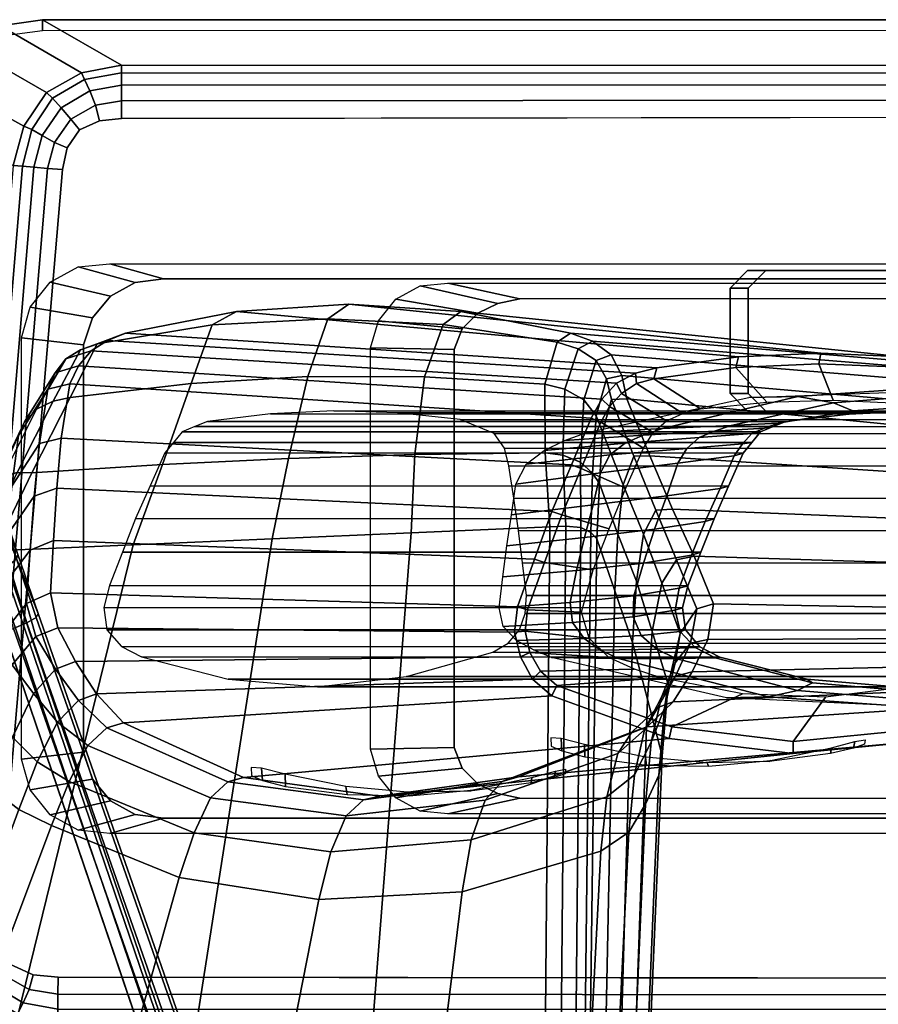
# Model space of a CAD drawing. Header units: inches. Extents: x 18783 to 19393, y 13900 to 14269.
# Tile 159 of 256: x 19256.31 to 19259.36, y 14020.89 to 14024.39. Entities that reach past the tile are written whole.
import ezdxf

# ---------------------------------------------------------------- set-up
doc = ezdxf.new("R2010")
doc.units = ezdxf.units.IN
doc.header["$LTSCALE"] = 96
doc.header["$MEASUREMENT"] = 0
for name, color, linetype in [('A-FURN-3-SEAT-ARM', 254, 'Continuous'), ('A-FURN-3-SEAT-ARM-ACCESSORY', 251, 'Continuous'), ('A-FURN-3-SEAT-ARM-PAD', 251, 'Continuous'), ('A-FURN-3-SEAT-BASE', 254, 'Continuous')]:
    doc.layers.add(name, color=color, linetype=linetype)

# ---------------------------------------------------------------- blocks, each defined once
blk = doc.blocks.new('SCT-20-71X1-3D-3')
at = {"layer": 'A-FURN-3-SEAT-ARM'}
for points in [[(-3.046, 12.8076, 25.3047), (2.6505, 12.8075, 25.3047), (2.6507, 12.7541, 24.9962), (-2.8562, 12.7541, 24.9962)], [(-1.8446, 12.7387, 24.9855), (1.1775, 12.7387, 24.9855), (1.1451, 12.6838, 24.6418), (-1.5895, 12.6829, 24.6418)], [(-3.1403, 12.5193, 24.9962), (-3.1403, 11.0705, 24.9962), (-3.3608, 11.0457, 25.3047), (-3.3608, 12.5441, 25.3047)], [(-2.1193, 11.0812, 24.9855), (-2.1193, 12.5086, 24.9855), (-1.8229, 12.5027, 24.6418), (-1.8229, 11.0871, 24.6418)], [(1.1775, 10.8511, 24.9855), (-1.8446, 10.8511, 24.9855), (-1.5895, 10.9069, 24.6418), (1.1451, 10.906, 24.6418)], [(2.6505, 10.7823, 25.3047), (-3.046, 10.7822, 25.3047), (-2.8562, 10.8357, 24.9962), (2.6507, 10.8357, 24.9962)]]:
    blk.add_3dface(points, dxfattribs=at)
for points, invisible_edges in [([(-0.8419, 12.7208, 23.0466), (-0.7794, 12.7833, 23.0466), (-0.7794, 12.2833, 23.0466), (-0.8419, 12.3458, 23.0466)], 2), ([(0.0956, 12.2833, 23.0466), (-0.7794, 12.2833, 23.0466), (-0.7794, 12.7833, 23.0466), (0.0956, 12.7833, 23.0466)], 10), ([(-0.7772, 12.7208, 23.288), (-0.7772, 12.3458, 23.288), (-0.7147, 12.2833, 23.288), (-0.7147, 12.7833, 23.288)], 4), ([(0.1603, 12.7833, 23.288), (-0.7147, 12.7833, 23.288), (-0.7147, 12.2833, 23.288), (0.1603, 12.2833, 23.288)], 10), ([(-2.9561, 10.8488, 24.9962), (-2.9561, 12.741, 24.9962), (-2.8562, 12.7541, 24.9962), (-2.8562, 10.8357, 24.9962)], 5), ([(-2.8562, 12.7541, 24.9962), (2.6507, 12.7541, 24.9962), (2.6507, 10.8357, 24.9962), (-2.8562, 10.8357, 24.9962)], 10), ([(-3.0443, 10.8974, 24.9962), (-3.0443, 12.6924, 24.9962), (-2.9561, 12.741, 24.9962), (-2.9561, 10.8488, 24.9962)], 5), ([(-3.1087, 10.9749, 24.9962), (-3.1087, 12.6149, 24.9962), (-3.0443, 12.6924, 24.9962), (-3.0443, 10.8974, 24.9962)], 5), ([(-1.667, 10.9243, 24.6418), (-1.667, 12.6655, 24.6418), (-1.5895, 12.6829, 24.6418), (-1.5895, 10.9069, 24.6418)], 5), ([(-1.5895, 10.9069, 24.6418), (-1.5895, 12.6829, 24.6418), (1.1451, 12.6838, 24.6418), (1.1451, 10.906, 24.6418)], 5), ([(-1.7383, 10.9587, 24.6418), (-1.7383, 12.6311, 24.6418), (-1.667, 12.6655, 24.6418), (-1.667, 10.9243, 24.6418)], 5), ([(-3.1403, 11.0705, 24.9962), (-3.1403, 12.5193, 24.9962), (-3.1087, 12.6149, 24.9962), (-3.1087, 10.9749, 24.9962)], 4), ([(-1.7942, 11.0143, 24.6418), (-1.7942, 12.5755, 24.6418), (-1.7383, 12.6311, 24.6418), (-1.7383, 10.9587, 24.6418)], 5), ([(-1.8229, 11.0871, 24.6418), (-1.8229, 12.5027, 24.6418), (-1.7942, 12.5755, 24.6418), (-1.7942, 11.0143, 24.6418)], 4)]:
    blk.add_3dface(points, dxfattribs=dict(at, invisible_edges=invisible_edges))
at = {"layer": 'A-FURN-3-SEAT-ARM-PAD'}
for points in [[(4.1202, 13.675, 25.3781), (-3.2854, 13.674, 25.3787), (-3.0055, 13.5129, 26.0287), (4.1262, 13.5118, 26.0382)], [(-3.2854, 13.674, 25.3787), (4.1202, 13.675, 25.3781), (4.1202, 13.6365, 25.3308), (-3.2854, 13.6356, 25.3308)]]:
    blk.add_3dface(points, dxfattribs=at)
for points, invisible_edges in [([(-3.3195, 10.2792, 26.1723), (-3.0835, 13.3158, 26.1724), (-3.1545, 13.2832, 26.1723), (-3.3992, 10.3155, 26.1723)], 5), ([(-3.2306, 10.271, 26.1724), (-3.0047, 13.3239, 26.1725), (-3.0835, 13.3158, 26.1724), (-3.3195, 10.2792, 26.1723)], 5), ([(-3.2306, 10.271, 26.1724), (4.2262, 10.2633, 26.1799), (4.1262, 13.3338, 26.1802), (-3.0047, 13.3239, 26.1725)], 8), ([(-3.3992, 10.3155, 26.1723), (-3.1545, 13.2832, 26.1723), (-3.1985, 13.2193, 26.1723), (-3.4387, 10.3923, 26.1723)], 5), ([(-3.4387, 10.3923, 26.1723), (-3.1985, 13.2193, 26.1723), (-3.2152, 13.1421, 26.1724), (-3.4422, 10.4813, 26.1723)], 1)]:
    blk.add_3dface(points, dxfattribs=dict(at, invisible_edges=invisible_edges))
at = {"layer": 'A-FURN-3-SEAT-BASE', "invisible_edges": 5}
blk.add_3dface([(-3.7788, 12.5469, 4.0341), (-4.3177, 12.3718, 4.0341), (-1.0425, 1.7855, 7.8028), (-0.2061, 2.0573, 7.8028)], dxfattribs=at)
at = {"layer": 'A-FURN-3-SEAT-BASE'}
for points in [[(-0.1137, 2.0569, 7.7141), (-0.0598, 2.284, 5.2733), (-3.3011, 11.5636, 3.3192), (-3.6904, 12.5454, 3.946)], [(-3.6904, 12.5454, 3.946), (-3.3011, 11.5636, 3.3192), (-3.3731, 11.7736, 3.2506)], [(-4.3884, 12.3186, 3.946), (-4.1263, 11.2955, 3.3192), (-1.2941, 1.883, 5.2733), (-1.117, 1.7309, 7.7141)], [(-0.1477, 2.2316, 5.17), (-1.1922, 1.8922, 5.17), (-4.0243, 11.3047, 3.2159), (-3.3889, 11.5111, 3.2159)]]:
    blk.add_3dface(points, dxfattribs=at)
at = {"layer": 'A-FURN-3-SEAT-ARM'}
mesh = blk.add_polymesh((2, 5), dxfattribs=at)
for k, corner in enumerate([(-3.3608, 12.5441, 25.3047), (-3.3298, 12.6534, 25.3047), (-3.2588, 12.7421, 25.3047), (-3.1591, 12.7963, 25.3047), (-3.046, 12.8076, 25.3047), (-3.1403, 12.5193, 24.9962), (-3.1087, 12.6149, 24.9962), (-3.0443, 12.6924, 24.9962), (-2.9561, 12.741, 24.9962), (-2.8562, 12.7541, 24.9962)]):
    mesh.set_mesh_vertex(divmod(k, 5), corner)
mesh = blk.add_polymesh((2, 8), dxfattribs=dict(at, n_close=True))
for k, corner in enumerate([(0.0956, 12.2833, 23.0466), (0.1581, 12.3458, 23.0466), (0.1581, 12.7208, 23.0466), (0.0956, 12.7833, 23.0466), (-0.7794, 12.7833, 23.0466), (-0.8419, 12.7208, 23.0466), (-0.8419, 12.3458, 23.0466), (-0.7794, 12.2833, 23.0466), (0.1603, 12.2833, 23.288), (0.2228, 12.3458, 23.288), (0.2228, 12.7208, 23.288), (0.1603, 12.7833, 23.288), (-0.7147, 12.7833, 23.288), (-0.7772, 12.7208, 23.288), (-0.7772, 12.3458, 23.288), (-0.7147, 12.2833, 23.288)]):
    mesh.set_mesh_vertex(divmod(k, 8), corner)
mesh = blk.add_polymesh((2, 5), dxfattribs=at)
for k, corner in enumerate([(-2.1193, 12.5086, 24.9855), (-2.0919, 12.6038, 24.9855), (-2.03, 12.681, 24.9855), (-1.943, 12.7284, 24.9855), (-1.8446, 12.7387, 24.9855), (-1.8229, 12.5027, 24.6418), (-1.7942, 12.5755, 24.6418), (-1.7383, 12.6311, 24.6418), (-1.667, 12.6655, 24.6418), (-1.5895, 12.6829, 24.6418)]):
    mesh.set_mesh_vertex(divmod(k, 5), corner)
mesh = blk.add_polymesh((5, 5), dxfattribs=at)
for k, corner in enumerate([(-3.4572, 11.7868, 15.4054), (-3.3233, 12.0645, 15.5007), (-3.1871, 12.3316, 15.618), (-3.0911, 12.5229, 15.8498), (-2.9903, 12.5608, 16.1525), (-2.9634, 11.8081, 15.3184), (-2.859, 12.0942, 15.4178), (-2.7573, 12.3812, 15.5437), (-2.6825, 12.5896, 15.78), (-2.5959, 12.6374, 16.0808), (-2.4695, 11.8293, 15.2315), (-2.4108, 12.1155, 15.3357), (-2.3422, 12.4064, 15.4711), (-2.2715, 12.612, 15.7079), (-2.1968, 12.6632, 16.0005), (-1.9757, 11.8506, 15.1445), (-1.9628, 12.1288, 15.2525), (-1.9278, 12.4057, 15.3951), (-1.8617, 12.5909, 15.6302), (-1.7992, 12.6374, 15.9134), (-1.4819, 11.8719, 15.0576), (-1.4992, 12.1345, 15.1664), (-1.5001, 12.3787, 15.3106), (-1.4568, 12.5282, 15.5431), (-1.4091, 12.5607, 15.8214)]):
    mesh.set_mesh_vertex(divmod(k, 5), corner)
mesh = blk.add_polymesh((2, 5), dxfattribs=at)
for k, corner in enumerate([(-1.4091, 12.5607, 15.8214), (-1.7992, 12.6374, 15.9134), (-2.1968, 12.6632, 16.0005), (-2.5959, 12.6374, 16.0808), (-2.9903, 12.5608, 16.1525), (0.0644, 12.4375, 22.3734), (-0.2262, 12.4765, 22.3723), (-0.5191, 12.4897, 22.3726), (-0.812, 12.4768, 22.3742), (-1.1025, 12.4378, 22.3771)]):
    mesh.set_mesh_vertex(divmod(k, 5), corner)
mesh = blk.add_polymesh((5, 5), dxfattribs=at)
for k, corner in enumerate([(-2.9903, 12.5608, 16.1525), (-3.0911, 12.5229, 15.8498), (-3.1871, 12.3316, 15.618), (-3.3233, 12.0645, 15.5007), (-3.4572, 11.7868, 15.4054), (-3.0545, 12.535, 16.1705), (-3.1512, 12.5018, 15.8751), (-3.2474, 12.3189, 15.6498), (-3.3761, 12.065, 15.5284), (-3.5025, 11.7979, 15.4301), (-3.1126, 12.4981, 16.1864), (-3.2035, 12.4689, 15.9076), (-3.3072, 12.2901, 15.6983), (-3.427, 12.0507, 15.5699), (-3.5402, 11.8005, 15.4656), (-3.1575, 12.4444, 16.1978), (-3.2414, 12.4192, 15.9382), (-3.3498, 12.245, 15.7505), (-3.4577, 12.0206, 15.6205), (-3.5564, 11.7876, 15.5129), (-3.1885, 12.3804, 16.2051), (-3.2665, 12.3609, 15.9581), (-3.371, 12.1972, 15.7887), (-3.4675, 11.9879, 15.6665), (-3.5569, 11.7665, 15.5612)]):
    mesh.set_mesh_vertex(divmod(k, 5), corner)
mesh = blk.add_polymesh((2, 5), dxfattribs=at)
for k, corner in enumerate([(-2.9903, 12.5608, 16.1525), (-3.0545, 12.535, 16.1705), (-3.1126, 12.4981, 16.1864), (-3.1575, 12.4444, 16.1978), (-3.1885, 12.3804, 16.2051), (-1.1025, 12.4378, 22.3771), (-1.1776, 12.4188, 22.3797), (-1.2456, 12.383, 22.3841), (-1.2973, 12.3258, 22.3888), (-1.3353, 12.2585, 22.393)]):
    mesh.set_mesh_vertex(divmod(k, 5), corner)
mesh = blk.add_polymesh((5, 5), dxfattribs=at)
for k, corner in enumerate([(-1.2092, 12.3274, 15.7649), (-1.2634, 12.325, 15.5525), (-1.2949, 12.2097, 15.3765), (-1.3064, 12.0256, 15.2575), (-1.3151, 11.8291, 15.1589), (-1.2268, 12.4097, 15.7769), (-1.2813, 12.3979, 15.5489), (-1.3176, 12.267, 15.3523), (-1.3302, 12.0633, 15.2175), (-1.3362, 11.8518, 15.112), (-1.2639, 12.4838, 15.791), (-1.3178, 12.463, 15.5406), (-1.3619, 12.3234, 15.3253), (-1.3738, 12.102, 15.1826), (-1.3725, 11.8692, 15.0739), (-1.3307, 12.5321, 15.8065), (-1.382, 12.5046, 15.537), (-1.4294, 12.361, 15.3101), (-1.4363, 12.1267, 15.1665), (-1.4257, 11.8747, 15.0578), (-1.4091, 12.5607, 15.8214), (-1.4568, 12.5282, 15.5431), (-1.5001, 12.3787, 15.3106), (-1.4992, 12.1345, 15.1664), (-1.4819, 11.8719, 15.0576)]):
    mesh.set_mesh_vertex(divmod(k, 5), corner)
mesh = blk.add_polymesh((2, 5), dxfattribs=at)
for k, corner in enumerate([(-1.2092, 12.3274, 15.7649), (-1.2268, 12.4097, 15.7769), (-1.2639, 12.4838, 15.791), (-1.3307, 12.5321, 15.8065), (-1.4091, 12.5607, 15.8214), (0.3271, 12.1772, 22.3775), (0.3018, 12.2745, 22.3741), (0.248, 12.3595, 22.3735), (0.1613, 12.4095, 22.3737), (0.0644, 12.4375, 22.3734)]):
    mesh.set_mesh_vertex(divmod(k, 5), corner)
mesh = blk.add_polymesh((2, 5), dxfattribs=at)
for k, corner in enumerate([(0.0644, 12.4375, 22.3734), (-0.2262, 12.4765, 22.3723), (-0.5191, 12.4897, 22.3726), (-0.812, 12.4768, 22.3742), (-1.1025, 12.4378, 22.3771), (0.0611, 12.3999, 22.4136), (-0.2313, 12.4396, 22.4115), (-0.5261, 12.452, 22.4108), (-0.8209, 12.4389, 22.4115), (-1.113, 12.3979, 22.4137)]):
    mesh.set_mesh_vertex(divmod(k, 5), corner)
mesh = blk.add_polymesh((2, 5), dxfattribs=at)
for k, corner in enumerate([(-1.1025, 12.4378, 22.3771), (-1.1776, 12.4188, 22.3797), (-1.2456, 12.383, 22.3841), (-1.2973, 12.3258, 22.3888), (-1.3353, 12.2585, 22.393), (-1.113, 12.3979, 22.4137), (-1.1744, 12.381, 22.4146), (-1.2272, 12.3459, 22.4164), (-1.2697, 12.2999, 22.4188), (-1.301, 12.2444, 22.4217)]):
    mesh.set_mesh_vertex(divmod(k, 5), corner)
mesh = blk.add_polymesh((2, 5), dxfattribs=at)
for k, corner in enumerate([(0.0611, 12.3999, 22.4136), (-0.2313, 12.4396, 22.4115), (-0.5261, 12.452, 22.4108), (-0.8209, 12.4389, 22.4115), (-1.113, 12.3979, 22.4137), (-0.0038, 12.2812, 22.4198), (-0.2383, 12.3118, 22.4182), (-0.4747, 12.3219, 22.4177), (-0.7113, 12.3147, 22.418), (-0.9467, 12.2911, 22.4193)]):
    mesh.set_mesh_vertex(divmod(k, 5), corner)
mesh = blk.add_polymesh((2, 5), dxfattribs=at)
for k, corner in enumerate([(-1.113, 12.3979, 22.4137), (-1.1744, 12.381, 22.4146), (-1.2272, 12.3459, 22.4164), (-1.2697, 12.2999, 22.4188), (-1.301, 12.2444, 22.4217), (-0.9467, 12.2911, 22.4193), (-1.0094, 12.2752, 22.4201), (-1.0671, 12.2484, 22.4215), (-1.1153, 12.2069, 22.4237), (-1.1496, 12.1522, 22.4266)]):
    mesh.set_mesh_vertex(divmod(k, 5), corner)
mesh = blk.add_polymesh((5, 5), dxfattribs=at)
for k, corner in enumerate([(-3.1885, 12.3804, 16.2051), (-3.2665, 12.3609, 15.9581), (-3.371, 12.1972, 15.7887), (-3.4675, 11.9879, 15.6665), (-3.5569, 11.7665, 15.5612), (-3.2198, 12.1878, 16.3673), (-3.2968, 12.1677, 16.1213), (-3.3948, 12.0162, 15.9466), (-3.4848, 11.8152, 15.8199), (-3.5701, 11.5961, 15.7128), (-3.2352, 12.0089, 16.5467), (-3.3155, 11.9812, 16.3022), (-3.4116, 11.8426, 16.1143), (-3.4999, 11.6457, 15.9759), (-3.5818, 11.4257, 15.8644), (-3.2464, 11.8233, 16.7196), (-3.3297, 11.789, 16.4775), (-3.4228, 11.6653, 16.2784), (-3.5082, 11.4747, 16.1308), (-3.5863, 11.2546, 16.0157), (-3.2576, 11.6375, 16.8922), (-3.3423, 11.5997, 16.6472), (-3.4344, 11.4818, 16.434), (-3.5188, 11.293, 16.2731), (-3.5952, 11.0724, 16.1523)]):
    mesh.set_mesh_vertex(divmod(k, 5), corner)
mesh = blk.add_polymesh((2, 5), dxfattribs=at)
for k, corner in enumerate([(-3.1885, 12.3804, 16.2051), (-3.2198, 12.1878, 16.3673), (-3.2352, 12.0089, 16.5467), (-3.2464, 11.8233, 16.7196), (-3.2576, 11.6375, 16.8922), (-1.3353, 12.2585, 22.393), (-1.4053, 12.0925, 22.4017), (-1.4753, 11.9264, 22.4104), (-1.5365, 11.7569, 22.4193), (-1.5976, 11.5874, 22.4282)]):
    mesh.set_mesh_vertex(divmod(k, 5), corner)
mesh = blk.add_polymesh((5, 5), dxfattribs=at)
for k, corner in enumerate([(0.2556, 12.2523, 23.6194), (0.0319, 12.2769, 23.6041), (-0.1937, 12.2832, 23.5995), (-0.4192, 12.273, 23.6049), (-0.6429, 12.2462, 23.6189), (0.3666, 12.2402, 23.8925), (0.1025, 12.2869, 23.8849), (-0.1508, 12.3009, 23.8918), (-0.4048, 12.285, 23.9069), (-0.6711, 12.241, 23.9232), (0.5319, 12.2088, 24.1347), (0.1749, 12.3052, 24.1354), (-0.1483, 12.3386, 24.149), (-0.4739, 12.3129, 24.1665), (-0.8379, 12.2324, 24.1793), (0.7399, 12.1589, 24.3383), (0.2713, 12.3076, 24.3428), (-0.1627, 12.3658, 24.3529), (-0.6009, 12.3356, 24.3629), (-1.0813, 12.2211, 24.3676), (0.9732, 12.0955, 24.6372), (0.4067, 12.2729, 24.6402), (-0.1814, 12.3531, 24.6417), (-0.7745, 12.3316, 24.6413), (-1.3549, 12.2066, 24.6391)]):
    mesh.set_mesh_vertex(divmod(k, 5), corner)
mesh = blk.add_polymesh((5, 5), dxfattribs=at)
for k, corner in enumerate([(-1.0834, 11.0573, 15.7679), (-1.1358, 11.2592, 15.625), (-1.1886, 11.4608, 15.4817), (-1.2518, 11.645, 15.3203), (-1.3151, 11.8291, 15.1589), (-1.0622, 11.3118, 15.9268), (-1.1184, 11.5004, 15.7658), (-1.1746, 11.6791, 15.6038), (-1.2403, 11.8465, 15.4294), (-1.3064, 12.0256, 15.2575), (-1.0192, 11.4926, 16.1618), (-1.084, 11.6723, 15.9637), (-1.1493, 11.8456, 15.7664), (-1.2217, 12.0211, 15.569), (-1.2949, 12.2097, 15.3765), (-0.9597, 11.5802, 16.443), (-1.0327, 11.7547, 16.2096), (-1.1058, 11.9312, 15.9806), (-1.1837, 12.1232, 15.764), (-1.2634, 12.325, 15.5525), (-0.9009, 11.5979, 16.7035), (-0.9699, 11.7676, 16.4817), (-1.0465, 11.9352, 16.227), (-1.1267, 12.1243, 15.9902), (-1.2092, 12.3274, 15.7649)]):
    mesh.set_mesh_vertex(divmod(k, 5), corner)
mesh = blk.add_polymesh((2, 5), dxfattribs=at)
for k, corner in enumerate([(-0.9009, 11.5979, 16.7035), (-0.9699, 11.7676, 16.4817), (-1.0465, 11.9352, 16.227), (-1.1267, 12.1243, 15.9902), (-1.2092, 12.3274, 15.7649), (0.4147, 11.5737, 22.4089), (0.3954, 11.7249, 22.401), (0.3761, 11.8762, 22.3931), (0.3516, 12.0267, 22.3853), (0.3271, 12.1772, 22.3775)]):
    mesh.set_mesh_vertex(divmod(k, 5), corner)
mesh = blk.add_polymesh((2, 5), dxfattribs=at)
for k, corner in enumerate([(-1.8007, 12.2531, 15.9478), (-2.0245, 12.2777, 15.9324), (-2.2501, 12.2841, 15.9278), (-2.4755, 12.2739, 15.9332), (-2.6993, 12.247, 15.9472), (0.2556, 12.2523, 23.6194), (0.0319, 12.2769, 23.6041), (-0.1937, 12.2832, 23.5995), (-0.4192, 12.273, 23.6049), (-0.6429, 12.2462, 23.6189)]):
    mesh.set_mesh_vertex(divmod(k, 5), corner)
mesh = blk.add_polymesh((2, 5), dxfattribs=at)
for k, corner in enumerate([(-1.6278, 12.0883, 15.9465), (-1.6431, 12.1514, 15.9521), (-1.6803, 12.2036, 15.9528), (-1.7405, 12.2284, 15.9503), (-1.8007, 12.2531, 15.9478), (0.4285, 12.0875, 23.6182), (0.4133, 12.1506, 23.6238), (0.376, 12.2027, 23.6245), (0.3158, 12.2275, 23.622), (0.2556, 12.2523, 23.6194)]):
    mesh.set_mesh_vertex(divmod(k, 5), corner)
mesh = blk.add_polymesh((2, 5), dxfattribs=at)
for k, corner in enumerate([(-1.3353, 12.2585, 22.393), (-1.4053, 12.0925, 22.4017), (-1.4753, 11.9264, 22.4104), (-1.5365, 11.7569, 22.4193), (-1.5976, 11.5874, 22.4282), (-1.301, 12.2444, 22.4217), (-1.3706, 12.0793, 22.4304), (-1.4403, 11.9142, 22.439), (-1.501, 11.7457, 22.4479), (-1.5618, 11.5771, 22.4567)]):
    mesh.set_mesh_vertex(divmod(k, 5), corner)
mesh = blk.add_polymesh((2, 5), dxfattribs=at)
for k, corner in enumerate([(-2.6993, 12.247, 15.9472), (-2.7446, 12.2291, 15.9483), (-2.7893, 12.2102, 15.9493), (-2.8202, 12.1724, 15.9479), (-2.851, 12.1346, 15.9465), (-0.6429, 12.2462, 23.6189), (-0.6883, 12.2283, 23.62), (-0.733, 12.2094, 23.621), (-0.7638, 12.1716, 23.6196), (-0.7946, 12.1338, 23.6182)]):
    mesh.set_mesh_vertex(divmod(k, 5), corner)
mesh = blk.add_polymesh((5, 5), dxfattribs=at)
for k, corner in enumerate([(-1.3549, 12.2066, 24.6391), (-1.0813, 12.2211, 24.3676), (-0.8379, 12.2324, 24.1793), (-0.6711, 12.241, 23.9232), (-0.6429, 12.2462, 23.6189), (-1.4307, 12.1791, 24.6386), (-1.1505, 12.1975, 24.369), (-0.897, 12.2118, 24.1827), (-0.7196, 12.2227, 23.927), (-0.6883, 12.2283, 23.62), (-1.5029, 12.1434, 24.638), (-1.2145, 12.1696, 24.3724), (-0.952, 12.1892, 24.1897), (-0.7649, 12.2037, 23.9341), (-0.733, 12.2094, 23.621), (-1.5665, 12.0948, 24.6372), (-1.269, 12.1278, 24.3753), (-0.9958, 12.1506, 24.1953), (-0.7972, 12.1667, 23.9392), (-0.7638, 12.1716, 23.6196), (-1.6027, 12.0238, 24.6359), (-1.3025, 12.0643, 24.3756), (-1.0277, 12.0982, 24.1971), (-0.8272, 12.1248, 23.9407), (-0.7946, 12.1338, 23.6182)]):
    mesh.set_mesh_vertex(divmod(k, 5), corner)
mesh = blk.add_polymesh((2, 5), dxfattribs=at)
for k, corner in enumerate([(-1.301, 12.2444, 22.4217), (-1.3706, 12.0793, 22.4304), (-1.4403, 11.9142, 22.439), (-1.501, 11.7457, 22.4479), (-1.5618, 11.5771, 22.4567), (-1.1496, 12.1522, 22.4266), (-1.2126, 12.0093, 22.4341), (-1.272, 11.8649, 22.4416), (-1.3287, 11.7193, 22.4492), (-1.3703, 11.5691, 22.4571)]):
    mesh.set_mesh_vertex(divmod(k, 5), corner)
mesh = blk.add_polymesh((2, 5), dxfattribs=at)
for k, corner in enumerate([(-2.851, 12.1346, 15.9465), (-2.9033, 12.0179, 15.9465), (-2.9551, 11.9011, 15.9472), (-3.0015, 11.7823, 15.9562), (-3.0479, 11.6634, 15.9652), (-0.7946, 12.1338, 23.6182), (-0.8469, 12.0171, 23.6182), (-0.8988, 11.9003, 23.6189), (-0.9452, 11.7814, 23.6279), (-0.9916, 11.6626, 23.6369)]):
    mesh.set_mesh_vertex(divmod(k, 5), corner)
mesh = blk.add_polymesh((5, 5), dxfattribs=at)
for k, corner in enumerate([(-1.6027, 12.0238, 24.6359), (-1.3025, 12.0643, 24.3756), (-1.0277, 12.0982, 24.1971), (-0.8272, 12.1248, 23.9407), (-0.7946, 12.1338, 23.6182), (-1.6191, 11.9141, 24.634), (-1.3286, 11.9508, 24.3706), (-1.0664, 11.9824, 24.1903), (-0.877, 12.0084, 23.9356), (-0.8469, 12.0171, 23.6182), (-1.6355, 11.8044, 24.6321), (-1.3596, 11.834, 24.3617), (-1.1101, 11.8635, 24.177), (-0.9301, 11.891, 23.9253), (-0.8988, 11.9003, 23.6189), (-1.6491, 11.6943, 24.6302), (-1.3873, 11.7165, 24.354), (-1.1496, 11.7433, 24.1678), (-0.9783, 11.7718, 23.9221), (-0.9452, 11.7814, 23.6279), (-1.6627, 11.5843, 24.6282), (-1.4101, 11.6024, 24.3504), (-1.1839, 11.6262, 24.1655), (-1.0226, 11.6536, 23.9246), (-0.9916, 11.6626, 23.6369)]):
    mesh.set_mesh_vertex(divmod(k, 5), corner)
mesh = blk.add_polymesh((2, 5), dxfattribs=at)
for k, corner in enumerate([(-1.5651, 11.6282, 15.9465), (-1.5793, 11.7435, 15.9465), (-1.5934, 11.8587, 15.9465), (-1.6106, 11.9735, 15.9465), (-1.6278, 12.0883, 15.9465), (0.4912, 11.6274, 23.6182), (0.4771, 11.7426, 23.6182), (0.4629, 11.8579, 23.6182), (0.4457, 11.9727, 23.6182), (0.4285, 12.0875, 23.6182)]):
    mesh.set_mesh_vertex(divmod(k, 5), corner)
mesh = blk.add_polymesh((2, 5), dxfattribs=at)
for k, corner in enumerate([(-1.5189, 7.7362, 13.4277), (-2.2793, 7.9569, 13.6164), (-3.0398, 8.1775, 13.8051), (-3.8002, 8.3981, 13.9939), (-4.5606, 8.6188, 14.1826), (-1.4819, 11.8719, 15.0576), (-1.9757, 11.8506, 15.1445), (-2.4695, 11.8293, 15.2315), (-2.9634, 11.8081, 15.3184), (-3.4572, 11.7868, 15.4054)]):
    mesh.set_mesh_vertex(divmod(k, 5), corner)
mesh = blk.add_polymesh((2, 5), dxfattribs=at)
for k, corner in enumerate([(-1.3695, 7.7448, 13.5424), (-1.3836, 7.7276, 13.4898), (-1.4127, 7.7203, 13.4427), (-1.4636, 7.7242, 13.4223), (-1.5189, 7.7362, 13.4277), (-1.3151, 11.8291, 15.1589), (-1.3362, 11.8518, 15.112), (-1.3725, 11.8692, 15.0739), (-1.4257, 11.8747, 15.0578), (-1.4819, 11.8719, 15.0576)]):
    mesh.set_mesh_vertex(divmod(k, 5), corner)
mesh = blk.add_polymesh((2, 5), dxfattribs=at)
for k, corner in enumerate([(-1.2119, 8.0486, 14.3428), (-1.2512, 7.9754, 14.1416), (-1.2905, 7.9022, 13.9405), (-1.33, 7.8235, 13.7415), (-1.3695, 7.7448, 13.5424), (-1.0834, 11.0573, 15.7679), (-1.1358, 11.2592, 15.625), (-1.1886, 11.4608, 15.4817), (-1.2518, 11.645, 15.3203), (-1.3151, 11.8291, 15.1589)]):
    mesh.set_mesh_vertex(divmod(k, 5), corner)
mesh = blk.add_polymesh((2, 5), dxfattribs=at)
for k, corner in enumerate([(-3.0479, 11.6634, 15.9652), (-3.0676, 11.585, 15.9692), (-3.0566, 11.5064, 15.9677), (-3.0051, 11.4465, 15.959), (-2.934, 11.4098, 15.9466), (-0.9916, 11.6626, 23.6369), (-1.0113, 11.5842, 23.6409), (-1.0003, 11.5055, 23.6394), (-0.9488, 11.4456, 23.6307), (-0.8777, 11.409, 23.6183)]):
    mesh.set_mesh_vertex(divmod(k, 5), corner)
mesh = blk.add_polymesh((5, 5), dxfattribs=at)
for k, corner in enumerate([(-0.8777, 11.409, 23.6183), (-0.8948, 11.4068, 23.8994), (-1.0339, 11.4041, 24.1448), (-1.2381, 11.4042, 24.3414), (-1.4764, 11.4074, 24.6252), (-0.9488, 11.4456, 23.6307), (-0.9652, 11.4427, 23.9113), (-1.1015, 11.4369, 24.1528), (-1.3028, 11.4341, 24.3443), (-1.5406, 11.4343, 24.6257), (-1.0003, 11.5055, 23.6394), (-1.019, 11.5003, 23.9219), (-1.1573, 11.4862, 24.1608), (-1.3607, 11.4753, 24.3474), (-1.6008, 11.4683, 24.6262), (-1.0113, 11.5842, 23.6409), (-1.0366, 11.5762, 23.9263), (-1.1867, 11.5526, 24.1654), (-1.4016, 11.5324, 24.3494), (-1.6485, 11.5176, 24.627), (-0.9916, 11.6626, 23.6369), (-1.0226, 11.6536, 23.9246), (-1.1839, 11.6262, 24.1655), (-1.4101, 11.6024, 24.3504), (-1.6627, 11.5843, 24.6282)]):
    mesh.set_mesh_vertex(divmod(k, 5), corner)
mesh = blk.add_polymesh((5, 5), dxfattribs=at)
for k, corner in enumerate([(-3.2576, 11.6375, 16.8922), (-3.3423, 11.5997, 16.6472), (-3.4344, 11.4818, 16.434), (-3.5188, 11.293, 16.2731), (-3.5952, 11.0724, 16.1523), (-3.2315, 11.5127, 16.9572), (-3.31, 11.4819, 16.7238), (-3.3933, 11.3816, 16.5226), (-3.4699, 11.2113, 16.3717), (-3.5419, 11.0047, 16.2567), (-3.1685, 11.3933, 17.0067), (-3.2397, 11.3663, 16.7913), (-3.3181, 11.2791, 16.5994), (-3.3922, 11.1239, 16.4535), (-3.4608, 10.9366, 16.3435), (-3.0936, 11.2782, 17.0498), (-3.158, 11.2542, 16.8516), (-3.2323, 11.178, 16.6673), (-3.3048, 11.036, 16.5247), (-3.3704, 10.8669, 16.4189), (-2.9975, 11.1757, 17.0305), (-3.0566, 11.1569, 16.8446), (-3.1243, 11.0943, 16.6733), (-3.1913, 10.9666, 16.542), (-3.2534, 10.8098, 16.4424)]):
    mesh.set_mesh_vertex(divmod(k, 5), corner)
mesh = blk.add_polymesh((2, 5), dxfattribs=at)
for k, corner in enumerate([(-3.2576, 11.6375, 16.8922), (-3.2315, 11.5127, 16.9572), (-3.1685, 11.3933, 17.0067), (-3.0936, 11.2782, 17.0498), (-2.9975, 11.1757, 17.0305), (-1.5976, 11.5874, 22.4282), (-1.6082, 11.4977, 22.4324), (-1.5861, 11.4101, 22.4356), (-1.5439, 11.33, 22.4379), (-1.4751, 11.2715, 22.437)]):
    mesh.set_mesh_vertex(divmod(k, 5), corner)
mesh = blk.add_polymesh((2, 5), dxfattribs=at)
for k, corner in enumerate([(-1.6856, 11.4259, 15.9641), (-1.6305, 11.458, 15.9623), (-1.5903, 11.5055, 15.9542), (-1.5699, 11.5643, 15.948), (-1.5651, 11.6282, 15.9465), (0.3707, 11.4251, 23.6358), (0.4259, 11.4572, 23.634), (0.4661, 11.5047, 23.6259), (0.4864, 11.5635, 23.6197), (0.4912, 11.6274, 23.6182)]):
    mesh.set_mesh_vertex(divmod(k, 5), corner)
mesh = blk.add_polymesh((2, 5), dxfattribs=at)
for k, corner in enumerate([(-1.5976, 11.5874, 22.4282), (-1.6082, 11.4977, 22.4324), (-1.5861, 11.4101, 22.4356), (-1.5439, 11.33, 22.4379), (-1.4751, 11.2715, 22.437), (-1.5618, 11.5771, 22.4567), (-1.5702, 11.5007, 22.4607), (-1.5531, 11.4256, 22.4646), (-1.5151, 11.3587, 22.4681), (-1.4574, 11.3082, 22.4708)]):
    mesh.set_mesh_vertex(divmod(k, 5), corner)
mesh = blk.add_polymesh((5, 5), dxfattribs=at)
for k, corner in enumerate([(-1.301, 10.7192, 16.1206), (-1.2015, 10.7863, 16.0588), (-1.1418, 10.8857, 15.9754), (-1.0946, 10.9888, 15.8886), (-1.0834, 11.0573, 15.7679), (-1.2794, 10.9126, 16.2469), (-1.1816, 10.9902, 16.1897), (-1.1223, 11.1064, 16.1111), (-1.0752, 11.2269, 16.0306), (-1.0622, 11.3118, 15.9268), (-1.2407, 11.0658, 16.4146), (-1.146, 11.1499, 16.3667), (-1.0856, 11.2662, 16.2972), (-1.0368, 11.3883, 16.2289), (-1.0192, 11.4926, 16.1618), (-1.1907, 11.1415, 16.6262), (-1.0981, 11.2295, 16.588), (-1.0351, 11.3406, 16.5284), (-0.9828, 11.4588, 16.4731), (-0.9597, 11.5802, 16.443), (-1.1368, 11.1609, 16.8509), (-1.0439, 11.2499, 16.8229), (-0.9769, 11.3569, 16.7806), (-0.9203, 11.4718, 16.7439), (-0.9009, 11.5979, 16.7035)]):
    mesh.set_mesh_vertex(divmod(k, 5), corner)
mesh = blk.add_polymesh((2, 5), dxfattribs=at)
for k, corner in enumerate([(-1.1368, 11.1609, 16.8509), (-1.0439, 11.2499, 16.8229), (-0.9769, 11.3569, 16.7806), (-0.9203, 11.4718, 16.7439), (-0.9009, 11.5979, 16.7035), (0.2443, 11.2517, 22.4288), (0.3212, 11.3089, 22.4233), (0.3768, 11.3875, 22.4183), (0.41, 11.4776, 22.4133), (0.4147, 11.5737, 22.4089)]):
    mesh.set_mesh_vertex(divmod(k, 5), corner)
mesh = blk.add_polymesh((2, 5), dxfattribs=at)
for k, corner in enumerate([(-1.5618, 11.5771, 22.4567), (-1.5702, 11.5007, 22.4607), (-1.5531, 11.4256, 22.4646), (-1.5151, 11.3587, 22.4681), (-1.4574, 11.3082, 22.4708), (-1.3703, 11.5691, 22.4571), (-1.342, 11.4761, 22.462), (-1.273, 11.4069, 22.4657), (-1.1813, 11.3665, 22.4677), (-1.0861, 11.3356, 22.4694)]):
    mesh.set_mesh_vertex(divmod(k, 5), corner)
mesh = blk.add_polymesh((5, 5), dxfattribs=at)
for k, corner in enumerate([(-1.4764, 11.4074, 24.6252), (-1.2381, 11.4042, 24.3414), (-1.0339, 11.4041, 24.1448), (-0.8948, 11.4068, 23.8994), (-0.8777, 11.409, 23.6183), (-0.8546, 11.2636, 24.6228), (-0.7049, 11.2676, 24.3359), (-0.6019, 11.2903, 24.1383), (-0.5487, 11.3169, 23.8953), (-0.5691, 11.3301, 23.6182), (-0.2169, 11.2344, 24.6221), (-0.2047, 11.2322, 24.3279), (-0.1978, 11.2568, 24.1264), (-0.2065, 11.2876, 23.887), (-0.2518, 11.3029, 23.6181), (0.4158, 11.3184, 24.6235), (0.2912, 11.3023, 24.3217), (0.2036, 11.3118, 24.1157), (0.1341, 11.3297, 23.8795), (0.0646, 11.3394, 23.6185), (1.0236, 11.5137, 24.627), (0.8122, 11.4776, 24.324), (0.6272, 11.4499, 24.1209), (0.4759, 11.4317, 23.891), (0.3707, 11.4251, 23.6358)]):
    mesh.set_mesh_vertex(divmod(k, 5), corner)
mesh = blk.add_polymesh((2, 5), dxfattribs=at)
for k, corner in enumerate([(-2.934, 11.4098, 15.9466), (-2.6255, 11.3309, 15.9465), (-2.3082, 11.3037, 15.9464), (-1.9918, 11.3402, 15.9468), (-1.6856, 11.4259, 15.9641), (-0.8777, 11.409, 23.6183), (-0.5691, 11.3301, 23.6182), (-0.2518, 11.3029, 23.6181), (0.0646, 11.3394, 23.6185), (0.3707, 11.4251, 23.6358)]):
    mesh.set_mesh_vertex(divmod(k, 5), corner)
mesh = blk.add_polymesh((2, 5), dxfattribs=at)
for k, corner in enumerate([(-1.4574, 11.3082, 22.4708), (-1.0482, 11.1614, 22.4785), (-0.6171, 11.1093, 22.4812), (-0.1848, 11.151, 22.479), (0.2274, 11.289, 22.4718), (-1.0861, 11.3356, 22.4694), (-0.7973, 11.2777, 22.4724), (-0.503, 11.2663, 22.473), (-0.2107, 11.3037, 22.471), (0.0712, 11.389, 22.4666)]):
    mesh.set_mesh_vertex(divmod(k, 5), corner)
mesh = blk.add_polymesh((2, 5), dxfattribs=at)
for k, corner in enumerate([(-1.4751, 11.2715, 22.437), (-1.0577, 11.1199, 22.4426), (-0.6176, 11.0657, 22.443), (-0.1762, 11.1093, 22.4383), (0.2443, 11.2517, 22.4288), (-1.4574, 11.3082, 22.4708), (-1.0482, 11.1614, 22.4785), (-0.6171, 11.1093, 22.4812), (-0.1848, 11.151, 22.479), (0.2274, 11.289, 22.4718)]):
    mesh.set_mesh_vertex(divmod(k, 5), corner)
mesh = blk.add_polymesh((2, 5), dxfattribs=at)
for k, corner in enumerate([(-2.9975, 11.1757, 17.0305), (-2.5711, 10.9808, 16.8608), (-2.0872, 10.9147, 16.7642), (-1.5933, 10.9826, 16.7593), (-1.1368, 11.1609, 16.8509), (-1.4751, 11.2715, 22.437), (-1.0577, 11.1199, 22.4426), (-0.6176, 11.0657, 22.443), (-0.1762, 11.1093, 22.4383), (0.2443, 11.2517, 22.4288)]):
    mesh.set_mesh_vertex(divmod(k, 5), corner)
mesh = blk.add_polymesh((5, 5), dxfattribs=at)
for k, corner in enumerate([(-1.301, 10.7192, 16.1206), (-1.2794, 10.9126, 16.2469), (-1.2407, 11.0658, 16.4146), (-1.1907, 11.1415, 16.6262), (-1.1368, 11.1609, 16.8509), (-1.7935, 10.5746, 16.1199), (-1.7622, 10.7589, 16.2313), (-1.7117, 10.9006, 16.3697), (-1.6515, 10.9667, 16.5514), (-1.5933, 10.9826, 16.7593), (-2.3036, 10.5472, 16.178), (-2.2608, 10.7167, 16.2796), (-2.2058, 10.8446, 16.404), (-2.1447, 10.9013, 16.5703), (-2.0872, 10.9147, 16.7642), (-2.8002, 10.6255, 16.2859), (-2.7464, 10.7846, 16.3841), (-2.6881, 10.9085, 16.509), (-2.6275, 10.9654, 16.6743), (-2.5711, 10.9808, 16.8608), (-3.2534, 10.8098, 16.4424), (-3.1913, 10.9666, 16.542), (-3.1243, 11.0943, 16.6733), (-3.0566, 11.1569, 16.8446), (-2.9975, 11.1757, 17.0305)]):
    mesh.set_mesh_vertex(divmod(k, 5), corner)
mesh = blk.add_polymesh((2, 5), dxfattribs=at)
for k, corner in enumerate([(-4.3073, 8.9471, 15.1726), (-4.2474, 8.9642, 15.2761), (-4.1649, 8.9751, 15.3642), (-4.0669, 8.9764, 15.4354), (-3.9514, 8.9542, 15.4533), (-3.5952, 11.0724, 16.1523), (-3.5419, 11.0047, 16.2567), (-3.4608, 10.9366, 16.3435), (-3.3704, 10.8669, 16.4189), (-3.2534, 10.8098, 16.4424)]):
    mesh.set_mesh_vertex(divmod(k, 5), corner)
mesh = blk.add_polymesh((2, 5), dxfattribs=at)
for k, corner in enumerate([(-3.046, 10.7822, 25.3047), (-3.1591, 10.7935, 25.3047), (-3.2588, 10.8477, 25.3047), (-3.3298, 10.9364, 25.3047), (-3.3608, 11.0457, 25.3047), (-2.8562, 10.8357, 24.9962), (-2.9561, 10.8488, 24.9962), (-3.0443, 10.8974, 24.9962), (-3.1087, 10.9749, 24.9962), (-3.1403, 11.0705, 24.9962)]):
    mesh.set_mesh_vertex(divmod(k, 5), corner)
mesh = blk.add_polymesh((2, 5), dxfattribs=at)
for k, corner in enumerate([(-1.8446, 10.8511, 24.9855), (-1.943, 10.8614, 24.9855), (-2.03, 10.9088, 24.9855), (-2.0919, 10.986, 24.9855), (-2.1193, 11.0812, 24.9855), (-1.5895, 10.9069, 24.6418), (-1.667, 10.9243, 24.6418), (-1.7383, 10.9587, 24.6418), (-1.7942, 11.0143, 24.6418), (-1.8229, 11.0871, 24.6418)]):
    mesh.set_mesh_vertex(divmod(k, 5), corner)
mesh = blk.add_polymesh((2, 5), dxfattribs=at)
for k, corner in enumerate([(-1.4332, 8.2087, 14.772), (-1.3296, 8.1717, 14.697), (-1.2624, 8.126, 14.5902), (-1.2172, 8.0822, 14.4719), (-1.2119, 8.0486, 14.3428), (-1.301, 10.7192, 16.1206), (-1.2015, 10.7863, 16.0588), (-1.1418, 10.8857, 15.9754), (-1.0946, 10.9888, 15.8886), (-1.0834, 11.0573, 15.7679)]):
    mesh.set_mesh_vertex(divmod(k, 5), corner)
mesh = blk.add_polymesh((2, 5), dxfattribs=at)
for k, corner in enumerate([(-3.9514, 8.9542, 15.4533), (-3.3206, 8.7688, 15.2864), (-2.6902, 8.583, 15.1186), (-2.0616, 8.396, 14.9458), (-1.4332, 8.2087, 14.772), (-3.2534, 10.8098, 16.4424), (-2.8002, 10.6255, 16.2859), (-2.3036, 10.5472, 16.178), (-1.7935, 10.5746, 16.1199), (-1.301, 10.7192, 16.1206)]):
    mesh.set_mesh_vertex(divmod(k, 5), corner)
at = {"layer": 'A-FURN-3-SEAT-ARM-ACCESSORY'}
mesh = blk.add_polymesh((2, 9), dxfattribs=at)
for k, corner in enumerate([(-1.478, 11.0928, 21.0826), (-1.4394, 11.0753, 21.0004), (-1.3576, 11.0542, 20.9623), (-1.1387, 11.0252, 20.9613), (-0.9179, 11.0208, 20.9602), (-0.6979, 11.041, 20.959), (-0.4816, 11.0859, 20.9579), (-0.3979, 11.1084, 20.9922), (-0.3617, 11.1148, 21.0773), (-1.4791, 11.1213, 21.3539), (-1.4427, 11.119, 21.4387), (-1.3589, 11.098, 21.4731), (-1.1429, 11.0532, 21.472), (-0.9233, 11.033, 21.4708), (-0.7028, 11.0374, 21.4697), (-0.4841, 11.0665, 21.4687), (-0.4025, 11.0856, 21.4307), (-0.3635, 11.0992, 21.3486)]):
    mesh.set_mesh_vertex(divmod(k, 9), corner)
mesh = blk.add_polymesh((2, 9), dxfattribs=at)
for k, corner in enumerate([(-2.5425, 10.988, 17.0954), (-2.5039, 10.9705, 17.0132), (-2.4221, 10.9494, 16.9751), (-2.2032, 10.9204, 16.974), (-1.9824, 10.916, 16.9729), (-1.7624, 10.9362, 16.9718), (-1.5461, 10.9811, 16.9706), (-1.4624, 11.0036, 17.005), (-1.4262, 11.01, 17.0901), (-2.5436, 11.0165, 17.3667), (-2.5072, 11.0142, 17.4515), (-2.4234, 10.9932, 17.4858), (-2.2074, 10.9484, 17.4847), (-1.9878, 10.9282, 17.4836), (-1.7673, 10.9326, 17.4825), (-1.5487, 10.9616, 17.4814), (-1.467, 10.9808, 17.4434), (-1.428, 10.9944, 17.3614)]):
    mesh.set_mesh_vertex(divmod(k, 9), corner)
at = {"layer": 'A-FURN-3-SEAT-ARM-PAD'}
mesh = blk.add_polymesh((2, 5), dxfattribs=at)
for k, corner in enumerate([(-3.2854, 13.6356, 25.3308), (-3.4211, 13.6177, 25.3308), (-3.5437, 13.5586, 25.3308), (-3.6173, 13.4445, 25.3308), (-3.6546, 13.3141, 25.3308), (-3.2854, 13.674, 25.3787), (-3.4346, 13.6527, 25.3823), (-3.5695, 13.5869, 25.3858), (-3.6539, 13.4631, 25.3867), (-3.6907, 13.3171, 25.3857)]):
    mesh.set_mesh_vertex(divmod(k, 5), corner)
mesh = blk.add_polymesh((2, 5), dxfattribs=at)
for k, corner in enumerate([(-3.2854, 13.674, 25.3787), (-3.4346, 13.6527, 25.3823), (-3.5695, 13.5869, 25.3858), (-3.6539, 13.4631, 25.3867), (-3.6907, 13.3171, 25.3857), (-3.0055, 13.5129, 26.0287), (-3.1467, 13.4862, 26.0473), (-3.2715, 13.4159, 26.0652), (-3.3522, 13.2966, 26.069), (-3.3903, 13.1568, 26.0632)]):
    mesh.set_mesh_vertex(divmod(k, 5), corner)
mesh = blk.add_polymesh((5, 5), dxfattribs=at)
for k, corner in enumerate([(-3.0047, 13.3239, 26.1725), (-3.005, 13.3864, 26.1619), (-3.0053, 13.4425, 26.1322), (-3.0055, 13.4862, 26.0862), (-3.0055, 13.5129, 26.0287), (-3.0835, 13.3158, 26.1724), (-3.0974, 13.3706, 26.1638), (-3.1174, 13.4215, 26.14), (-3.136, 13.4619, 26.1004), (-3.1467, 13.4862, 26.0473), (-3.1545, 13.2832, 26.1723), (-3.1854, 13.3215, 26.1645), (-3.2199, 13.3622, 26.1457), (-3.2503, 13.3964, 26.1121), (-3.2715, 13.4159, 26.0652), (-3.1985, 13.2193, 26.1723), (-3.2437, 13.2383, 26.163), (-3.2869, 13.2627, 26.1443), (-3.3233, 13.2846, 26.1119), (-3.3522, 13.2966, 26.069), (-3.2152, 13.1421, 26.1724), (-3.2676, 13.1465, 26.1612), (-3.3164, 13.1506, 26.1399), (-3.3571, 13.1541, 26.1054), (-3.3903, 13.1568, 26.0632)]):
    mesh.set_mesh_vertex(divmod(k, 5), corner)
mesh = blk.add_polymesh((2, 5), dxfattribs=at)
for k, corner in enumerate([(-3.0055, 13.5129, 26.0287), (-3.0055, 13.4862, 26.0862), (-3.0053, 13.4425, 26.1322), (-3.005, 13.3864, 26.1619), (-3.0047, 13.3239, 26.1725), (4.1262, 13.5118, 26.0382), (4.1262, 13.4838, 26.0916), (4.1262, 13.4429, 26.1344), (4.1262, 13.392, 26.1644), (4.1262, 13.3338, 26.1802)]):
    mesh.set_mesh_vertex(divmod(k, 5), corner)
mesh = blk.add_polymesh((2, 5), dxfattribs=at)
for k, corner in enumerate([(-3.6129, 10.496, 26.0715), (-3.5803, 10.4931, 26.1117), (-3.5396, 10.4896, 26.1425), (-3.493, 10.4856, 26.163), (-3.4422, 10.4813, 26.1723), (-3.3903, 13.1568, 26.0632), (-3.3571, 13.1541, 26.1054), (-3.3164, 13.1506, 26.1399), (-3.2676, 13.1465, 26.1612), (-3.2152, 13.1421, 26.1724)]):
    mesh.set_mesh_vertex(divmod(k, 5), corner)
mesh = blk.add_polymesh((2, 5), dxfattribs=at)
for k, corner in enumerate([(-3.9426, 10.3496, 25.3838), (-3.9312, 10.1778, 25.3852), (-3.8512, 10.0281, 25.3845), (-3.7031, 9.9451, 25.3808), (-3.5325, 9.9214, 25.3773), (-3.6129, 10.496, 26.0715), (-3.5942, 10.3374, 26.0813), (-3.5206, 10.1965, 26.0801), (-3.3867, 10.1139, 26.0575), (-3.2311, 10.0839, 26.0353)]):
    mesh.set_mesh_vertex(divmod(k, 5), corner)
mesh = blk.add_polymesh((5, 5), dxfattribs=at)
for k, corner in enumerate([(-3.2306, 10.271, 26.1724), (-3.3195, 10.2792, 26.1723), (-3.3992, 10.3155, 26.1723), (-3.4387, 10.3923, 26.1723), (-3.4422, 10.4813, 26.1723), (-3.2308, 10.2109, 26.1592), (-3.3338, 10.2277, 26.1623), (-3.4303, 10.2825, 26.1652), (-3.4833, 10.3807, 26.1648), (-3.493, 10.4856, 26.163), (-3.2309, 10.1577, 26.1309), (-3.3551, 10.18, 26.1409), (-3.466, 10.2466, 26.15), (-3.5266, 10.3627, 26.1484), (-3.5396, 10.4896, 26.1425), (-3.231, 10.1143, 26.0889), (-3.3753, 10.1406, 26.1064), (-3.4987, 10.2154, 26.1227), (-3.5648, 10.3458, 26.1212), (-3.5803, 10.4931, 26.1117), (-3.2311, 10.0839, 26.0353), (-3.3867, 10.1139, 26.0575), (-3.5206, 10.1965, 26.0801), (-3.5942, 10.3374, 26.0813), (-3.6129, 10.496, 26.0715)]):
    mesh.set_mesh_vertex(divmod(k, 5), corner)
mesh = blk.add_polymesh((2, 5), dxfattribs=at)
for k, corner in enumerate([(4.2253, 10.0867, 26.0429), (4.2256, 10.1156, 26.0944), (4.2258, 10.1561, 26.1358), (4.226, 10.2062, 26.165), (4.2262, 10.2633, 26.1799), (-3.2311, 10.0839, 26.0353), (-3.231, 10.1143, 26.0889), (-3.2309, 10.1577, 26.1309), (-3.2308, 10.2109, 26.1592), (-3.2306, 10.271, 26.1724)]):
    mesh.set_mesh_vertex(divmod(k, 5), corner)
at = {"layer": 'A-FURN-3-SEAT-BASE'}
mesh = blk.add_polymesh((2, 4), dxfattribs=at)
for k, corner in enumerate([(-0.2061, 2.0573, 7.8028), (-0.1637, 2.0663, 7.7876), (-0.1306, 2.0661, 7.7558), (-0.1137, 2.0569, 7.7141), (-3.7788, 12.5469, 4.0341), (-3.7381, 12.555, 4.018), (-3.7065, 12.5545, 3.9865), (-3.6904, 12.5454, 3.946)]):
    mesh.set_mesh_vertex(divmod(k, 4), corner)
mesh = blk.add_polymesh((7, 4), dxfattribs=at)
for k, corner in enumerate([(-3.5958, 12.5206, 2.4089), (-3.5958, 12.5206, 2.4089), (-3.5958, 12.5206, 2.4089), (-3.5958, 12.5206, 2.4089), (-3.5611, 12.3794, 2.5914), (-3.5603, 12.3864, 2.5967), (-3.5625, 12.3962, 2.607), (-3.5648, 12.4027, 2.615), (-3.5344, 12.2402, 2.7614), (-3.5273, 12.2526, 2.7709), (-3.5283, 12.2697, 2.7912), (-3.5316, 12.2806, 2.8102), (-3.5111, 12.0803, 2.9128), (-3.4929, 12.0978, 2.9256), (-3.487, 12.1206, 2.9551), (-3.4888, 12.135, 2.9864), (-3.4851, 11.9054, 3.0459), (-3.454, 11.9259, 3.0603), (-3.4379, 11.9506, 3.0957), (-3.4364, 11.9665, 3.1376), (-3.446, 11.7146, 3.1506), (-3.404, 11.7356, 3.1648), (-3.3781, 11.7584, 3.202), (-3.3731, 11.7736, 3.2506), (-3.3889, 11.5111, 3.2159), (-3.3412, 11.5308, 3.23), (-3.3089, 11.5501, 3.2679), (-3.3011, 11.5636, 3.3192)]):
    mesh.set_mesh_vertex(divmod(k, 4), corner)
mesh = blk.add_polymesh((2, 4), dxfattribs=at)
for k, corner in enumerate([(-4.3177, 12.3718, 4.0341), (-4.3555, 12.3544, 4.018), (-4.3807, 12.3354, 3.9865), (-4.3884, 12.3186, 3.946), (-1.0425, 1.7855, 7.8028), (-1.0821, 1.7679, 7.7876), (-1.1088, 1.7483, 7.7558), (-1.117, 1.7309, 7.7141)]):
    mesh.set_mesh_vertex(divmod(k, 4), corner)
mesh = blk.add_polymesh((2, 4), dxfattribs=at)
for k, corner in enumerate([(-0.0598, 2.284, 5.2733), (-0.0674, 2.2706, 5.222), (-0.0998, 2.2512, 5.1839), (-0.1477, 2.2316, 5.17), (-3.3011, 11.5636, 3.3192), (-3.3089, 11.5501, 3.2679), (-3.3412, 11.5308, 3.23), (-3.3889, 11.5111, 3.2159)]):
    mesh.set_mesh_vertex(divmod(k, 4), corner)
mesh = blk.add_polymesh((2, 4), dxfattribs=at)
for k, corner in enumerate([(-4.1263, 11.2955, 3.3192), (-4.112, 11.2891, 3.2679), (-4.0746, 11.2925, 3.23), (-4.0243, 11.3047, 3.2159), (-1.2941, 1.883, 5.2733), (-1.2801, 1.8766, 5.222), (-1.2425, 1.88, 5.1839), (-1.1922, 1.8922, 5.17)]):
    mesh.set_mesh_vertex(divmod(k, 4), corner)

msp = doc.modelspace()

# ---------------------------------------------------------------- block references
msp.add_blockref('SCT-20-71X1-3D-3', (19259.6726, 14010.7108))

doc.saveas('drawing.dxf')
